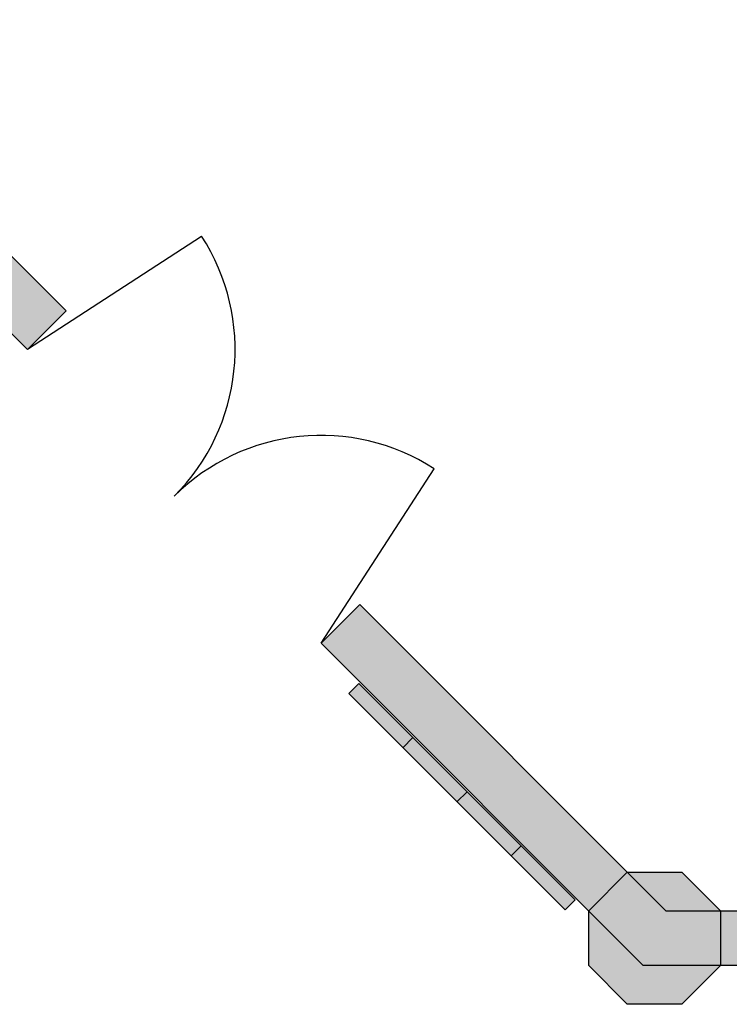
# Model space of a CAD drawing. Header units: metres. Extents: x 2172.2 to 2210.6, y 415.3 to 458.1.
# Tile 137 of 168: x 2182.3 to 2185.6, y 453.4 to 457.9. Entities that reach past the tile are written whole.
import ezdxf

# ---------------------------------------------------------------- set-up
doc = ezdxf.new("R2010")
doc.units = ezdxf.units.M
for name, color, linetype, lineweight in [('NC_N1_COLUMNS', 8, 'CONTINUOUS', 25), ('NC_N1_WALL_DECOR', 32, 'CONTINUOUS', 13), ('NC_N1_WALLS', 7, 'CONTINUOUS', 25)]:
    doc.layers.add(name, color=color, linetype=linetype, lineweight=lineweight)

# ---------------------------------------------------------------- blocks, each defined once
blk = doc.blocks.new('NC_N1_ARCHITECTURE')
at = {"layer": 'NC_N1_COLUMNS', "true_color": 0xe6e9ea}
blk.add_hatch(color=256, dxfattribs=at).paths.add_polyline_path([(-4.888579, 19.414322), (-5.065355, 19.591097), (-5.065322, 19.841131), (-4.888579, 20.01787), (-4.638581, 20.01787), (-4.461805, 19.841095), (-4.461805, 19.591097), (-4.638581, 19.414322)])
at = {"layer": 'NC_N1_WALLS', "true_color": 0xe7e6e1}
for points in [[(-8.96358, 23.739319), (-8.786804, 23.916096), (-7.45641, 22.585703), (-7.633187, 22.408926)], [(-3.26358, 19.591097), (-4.815357, 19.591097), (-6.289684, 21.065424), (-6.112907, 21.242199), (-4.711805, 19.841097), (-3.26358, 19.841097)]]:
    blk.add_hatch(color=256, dxfattribs=at).paths.add_polyline_path(points)
at = {"layer": 'NC_N1_COLUMNS', "linetype": 'CONTINUOUS', "lineweight": -2}
blk.add_lwpolyline([(-4.888579, 19.414322), (-5.065355, 19.591097), (-5.065322, 19.841131), (-4.888579, 20.01787), (-4.638581, 20.01787), (-4.461805, 19.841095), (-4.461805, 19.591097), (-4.638581, 19.414322)], close=True, dxfattribs=at)
at = {"layer": 'NC_N1_WALLS', "linetype": 'CONTINUOUS', "lineweight": -2}
for points in [[(-8.96358, 23.739319), (-8.786804, 23.916096), (-7.45641, 22.585703), (-7.633187, 22.408926)], [(-3.26358, 19.591097), (-4.815357, 19.591097), (-6.289684, 21.065424), (-6.112907, 21.242199), (-4.711805, 19.841097), (-3.26358, 19.841097)]]:
    blk.add_lwpolyline(points, close=True, dxfattribs=at)
blk = doc.blocks.new('NC_N1_DOOR_D1')
at = {"color": 0, "linetype": 'CONTINUOUS'}
for points in [[(-0.95, 0), (-0.7525, 0.9292)], [(0.95, 0), (0.7525, 0.9292)]]:
    blk.add_lwpolyline(points, dxfattribs=at)
at = {"color": 0}
for centre, start, end in [((-0.95, 0), 0, 78), ((0.95, 0), 102, 180)]:
    blk.add_arc(centre, 0.95, start, end, dxfattribs=at)
blk = doc.blocks.new('NC_N1_UNIQUE_WALL_COMPOSITION_09')
at = {"true_color": 0xf6f5ef}
h = blk.add_hatch(color=256, dxfattribs=at)
h.dxf.hatch_style = 1
h.paths.add_polyline_path([(0.699194, -0.065), (0.699194, 0), (-0.699194, 0), (-0.699194, -0.065)])
at = {"color": 0, "linetype": 'CONTINUOUS', "lineweight": -2, "true_color": 0xa38246}
blk.add_lwpolyline([(0.699194, -0.065), (0.699194, 0), (-0.699194, 0), (-0.699194, -0.065)], close=True, dxfattribs=at)
for points in [[(-0.349597, -0.065), (-0.349597, 0)], [(0, -0.065), (0, 0)], [(0.349597, -0.065), (0.349597, 0)]]:
    blk.add_lwpolyline(points, dxfattribs=at)

msp = doc.modelspace()

# ---------------------------------------------------------------- block references
at = {"layer": 'NC_N1_WALL_DECOR', "linetype": 'CONTINUOUS', "rotation": -45.00000000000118}
msp.add_blockref('NC_N1_UNIQUE_WALL_COMPOSITION_09', (2184.378, 454.3864), dxfattribs=at)
at = {"layer": 'NC_N1_WALLS'}
msp.add_blockref('NC_N1_ARCHITECTURE', (2190, 434), dxfattribs=at)
at = {"layer": 'NC_N1_WALLS', "rotation": -45.00000000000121}
msp.add_blockref('NC_N1_DOOR_D1', (2183.0386, 455.7372), dxfattribs=at)

doc.saveas('drawing.dxf')
